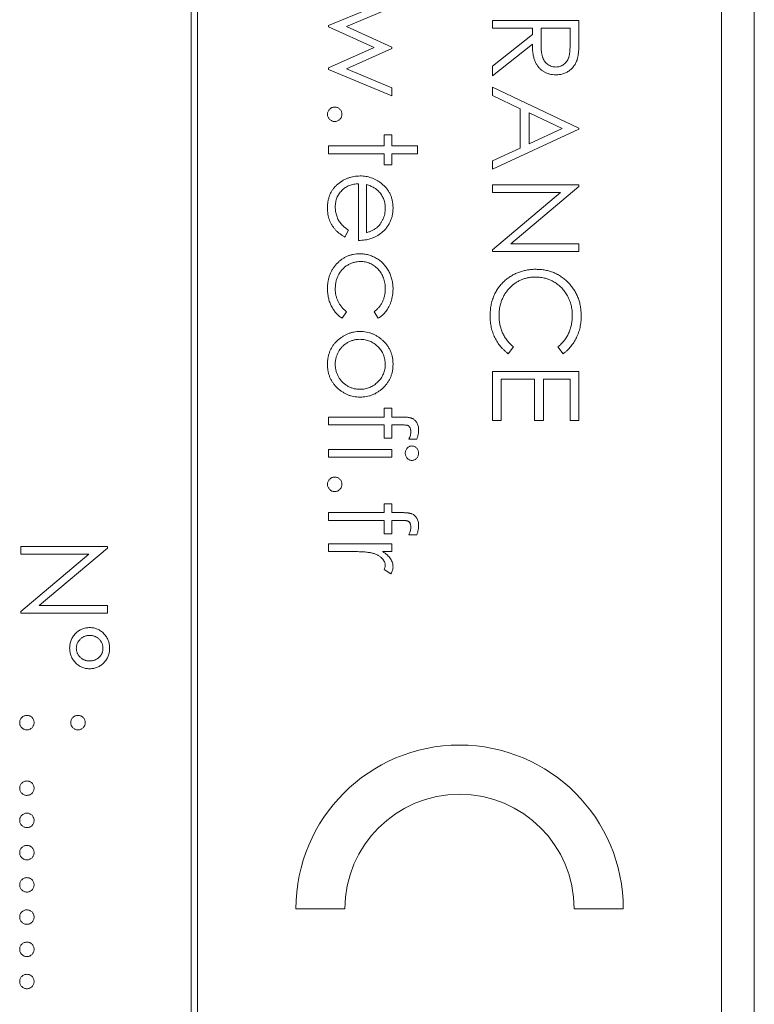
# Model space of a CAD drawing. Header units: millimetres. Extents: x -17 to 394, y -269 to 387.
# Tile 15 of 28: x 59 to 70, y 167 to 182. Entities that reach past the tile are written whole.
import ezdxf

# ---------------------------------------------------------------- set-up
doc = ezdxf.new("R2010")
doc.units = ezdxf.units.MM

msp = doc.modelspace()

# ---------------------------------------------------------------- linework, layer by layer
at = {"color": 7, "linetype": 'Continuous', "lineweight": 15}
for p, q in [((70.492, 221.999), (70.492, 155.999)), ((61.892, 216.979), (61.892, 156.979)), ((61.992, 156.979), (61.992, 216.979)), ((69.992, 158.979), (69.992, 214.979)), ((63.992, 181.462), (64.959, 181.862)), ((64.959, 181.735), (64.263, 181.447)), ((66.492, 181.54), (67.815, 181.54)), ((66.492, 181.421), (66.492, 181.54)), ((67.815, 181.54), (67.815, 181.275)), ((63.992, 181.44), (63.992, 181.462)), ((64.687, 181.125), (63.992, 181.44)), ((64.263, 181.447), (64.959, 181.131)), ((67.103, 181.421), (66.492, 181.421)), ((67.103, 181.325), (67.103, 181.421)), ((67.238, 181.421), (67.236, 181.179)), ((67.679, 181.421), (67.238, 181.421)), ((67.679, 181.173), (67.679, 181.421)), ((66.492, 180.839), (67.103, 181.325)), ((63.992, 180.816), (64.687, 181.125)), ((64.959, 181.111), (64.263, 180.802)), ((64.959, 181.131), (64.959, 181.111)), ((67.103, 181.178), (66.492, 180.692)), ((63.992, 180.791), (63.992, 180.816)), ((64.959, 180.387), (63.992, 180.791)), ((64.263, 180.802), (64.959, 180.512)), ((66.492, 180.692), (66.492, 180.839)), ((64.959, 180.512), (64.959, 180.387)), ((66.492, 180.393), (66.492, 180.523)), ((66.492, 180.523), (67.815, 179.895)), ((66.916, 180.192), (66.492, 180.393)), ((66.916, 179.592), (66.916, 180.192)), ((67.052, 180.127), (67.052, 179.655)), ((67.557, 179.888), (67.052, 180.127)), ((67.052, 179.655), (67.557, 179.888)), ((67.815, 179.895), (67.815, 179.878)), ((64.84, 179.793), (64.959, 179.793)), ((64.84, 179.624), (64.84, 179.793)), ((64.959, 179.793), (64.959, 179.624)), ((67.815, 179.878), (66.492, 179.267)), ((63.992, 179.624), (64.84, 179.624)), ((63.992, 179.505), (63.992, 179.624)), ((64.959, 179.624), (65.349, 179.624)), ((65.349, 179.624), (65.349, 179.505)), ((66.492, 179.397), (66.916, 179.592)), ((64.84, 179.505), (63.992, 179.505)), ((64.84, 179.335), (64.84, 179.505)), ((64.959, 179.505), (64.959, 179.335)), ((65.349, 179.505), (64.959, 179.505)), ((64.959, 179.335), (64.84, 179.335)), ((66.492, 179.267), (66.492, 179.397)), ((64.45, 178.182), (64.45, 179.047)), ((64.569, 179.035), (64.569, 178.301)), ((66.492, 179.03), (67.815, 179.03)), ((66.492, 178.911), (66.492, 179.03)), ((67.815, 179.005), (66.774, 178.131)), ((67.815, 179.03), (67.815, 179.005)), ((66.492, 178.039), (67.531, 178.911)), ((67.531, 178.911), (66.492, 178.911)), ((64.297, 178.338), (64.242, 178.233)), ((66.774, 178.131), (67.815, 178.131)), ((67.815, 178.131), (67.815, 178.012)), ((66.492, 178.012), (66.492, 178.039)), ((67.815, 178.012), (66.492, 178.012)), ((64.263, 177.094), (64.198, 176.995)), ((64.749, 176.995), (64.687, 177.094)), ((66.814, 176.556), (66.736, 176.452)), ((67.572, 176.452), (67.493, 176.556)), ((66.492, 176.181), (67.815, 176.181)), ((66.492, 175.434), (66.492, 176.181)), ((67.815, 176.181), (67.815, 175.434)), ((66.628, 176.062), (66.628, 175.434)), ((67.137, 176.062), (66.628, 176.062)), ((67.137, 175.434), (67.137, 176.062)), ((67.272, 176.062), (67.272, 175.434)), ((67.679, 176.062), (67.272, 176.062)), ((67.679, 175.434), (67.679, 176.062)), ((64.84, 175.621), (64.959, 175.621)), ((64.84, 175.485), (64.84, 175.621)), ((64.959, 175.621), (64.959, 175.485)), ((63.992, 175.485), (64.84, 175.485)), ((63.992, 175.367), (63.992, 175.485)), ((64.959, 175.485), (65.113, 175.485)), ((66.628, 175.434), (66.492, 175.434)), ((67.272, 175.434), (67.137, 175.434)), ((67.815, 175.434), (67.679, 175.434)), ((64.84, 175.366), (63.992, 175.367)), ((64.84, 175.163), (64.84, 175.366)), ((64.959, 175.366), (64.959, 175.163)), ((65.093, 175.366), (64.959, 175.366)), ((64.959, 175.163), (64.84, 175.163)), ((65.341, 175.146), (65.217, 175.146)), ((63.992, 174.993), (64.959, 174.993)), ((63.992, 174.875), (63.992, 174.993)), ((64.959, 174.993), (64.959, 174.875)), ((64.959, 174.875), (63.992, 174.875)), ((63.992, 174.027), (64.84, 174.027)), ((63.992, 173.908), (63.992, 174.027)), ((64.84, 174.162), (64.959, 174.162)), ((64.84, 174.027), (64.84, 174.162)), ((64.959, 174.162), (64.959, 174.027)), ((64.959, 174.027), (65.113, 174.027)), ((64.84, 173.907), (63.992, 173.908)), ((64.84, 173.704), (64.84, 173.907)), ((64.959, 173.907), (64.959, 173.704)), ((65.093, 173.907), (64.959, 173.907)), ((64.959, 173.704), (64.84, 173.704)), ((65.341, 173.687), (65.217, 173.687)), ((59.292, 173.511), (60.615, 173.511)), ((59.292, 173.392), (59.292, 173.511)), ((60.615, 173.486), (59.574, 172.612)), ((60.615, 173.511), (60.615, 173.486)), ((63.992, 173.552), (64.959, 173.552)), ((63.992, 173.433), (63.992, 173.552)), ((64.317, 173.433), (63.992, 173.433)), ((64.959, 173.433), (64.817, 173.433)), ((64.959, 173.552), (64.959, 173.433)), ((59.292, 172.52), (60.331, 173.392)), ((60.331, 173.392), (59.292, 173.392)), ((64.943, 173.094), (64.84, 173.159)), ((59.292, 172.493), (59.292, 172.52)), ((59.574, 172.612), (60.615, 172.612)), ((60.615, 172.612), (60.615, 172.493)), ((60.615, 172.493), (59.292, 172.493)), ((63.492, 167.979), (64.242, 167.979)), ((67.742, 167.979), (68.492, 167.979))]:
    msp.add_line(p, q, dxfattribs=at)
for radius in [2.5, 1.75]:
    msp.add_arc((65.992, 167.979), radius, 0, 180, dxfattribs=at)
for points, knots in [([(67.815, 181.275), (67.815, 181.258), (67.815, 181.224), (67.814, 181.175), (67.812, 181.131), (67.811, 181.091), (67.808, 181.056), (67.805, 181.025), (67.802, 180.999), (67.798, 180.983), (67.797, 180.976)], [0, 0, 0, 0, 0.176258, 0.338434, 0.484822, 0.617158, 0.734698, 0.837385, 0.926372, 1, 1, 1, 1]), ([(67.461, 180.709), (67.444, 180.71), (67.409, 180.711), (67.359, 180.721), (67.313, 180.737), (67.27, 180.76), (67.231, 180.789), (67.196, 180.824), (67.168, 180.865), (67.148, 180.903), (67.135, 180.936), (67.126, 180.964), (67.12, 180.994), (67.113, 181.026), (67.109, 181.061), (67.105, 181.098), (67.103, 181.137), (67.103, 181.164), (67.103, 181.178)], [0, 0, 0, 0, 0.0787802, 0.1537206, 0.2267135, 0.2991912, 0.37119, 0.4430064, 0.5166892, 0.5932172, 0.6338729, 0.6769891, 0.7228995, 0.7719586, 0.8242113, 0.8793787, 0.9379481, 1, 1, 1, 1]), ([(67.236, 181.179), (67.236, 181.168), (67.236, 181.146), (67.238, 181.114), (67.24, 181.085), (67.242, 181.058), (67.246, 181.033), (67.25, 181.01), (67.255, 180.99), (67.263, 180.966), (67.275, 180.939), (67.292, 180.91), (67.314, 180.886), (67.34, 180.865), (67.367, 180.848), (67.398, 180.837), (67.429, 180.829), (67.451, 180.828), (67.461, 180.828)], [0, 0, 0, 0, 0.071668, 0.138913, 0.201185, 0.259124, 0.312255, 0.360682, 0.405086, 0.445102, 0.518778, 0.589462, 0.658462, 0.727283, 0.796322, 0.863175, 0.930949, 1, 1, 1, 1]), ([(67.461, 180.828), (67.472, 180.828), (67.493, 180.829), (67.524, 180.837), (67.553, 180.849), (67.58, 180.866), (67.605, 180.886), (67.626, 180.91), (67.644, 180.937), (67.655, 180.962), (67.662, 180.984), (67.667, 181.004), (67.671, 181.026), (67.674, 181.05), (67.676, 181.077), (67.678, 181.107), (67.679, 181.139), (67.679, 181.162), (67.679, 181.173)], [0, 0, 0, 0, 0.0688143, 0.1363648, 0.2040194, 0.2730637, 0.3429133, 0.4109654, 0.4791688, 0.549308, 0.5876516, 0.6306467, 0.6788788, 0.7319343, 0.7911114, 0.8552832, 0.9250859, 1, 1, 1, 1]), ([(67.797, 180.976), (67.795, 180.966), (67.79, 180.947), (67.78, 180.919), (67.768, 180.893), (67.755, 180.868), (67.739, 180.845), (67.721, 180.823), (67.702, 180.802), (67.681, 180.783), (67.658, 180.765), (67.633, 180.75), (67.608, 180.738), (67.581, 180.727), (67.553, 180.719), (67.523, 180.713), (67.493, 180.71), (67.472, 180.709), (67.461, 180.709)], [0, 0, 0, 0, 0.064217, 0.127064, 0.188745, 0.249132, 0.309453, 0.369827, 0.43065, 0.492352, 0.554072, 0.61569, 0.676798, 0.738439, 0.801317, 0.865185, 0.931641, 1, 1, 1, 1]), ([(63.975, 180.107), (63.976, 180.114), (63.976, 180.129), (63.983, 180.15), (63.993, 180.169), (64.007, 180.185), (64.024, 180.199), (64.043, 180.21), (64.064, 180.216), (64.078, 180.217), (64.085, 180.217)], [0, 0, 0, 0, 0.1277566, 0.2494144, 0.3727965, 0.5001113, 0.6286099, 0.7506434, 0.8737684, 1, 1, 1, 1]), ([(64.085, 180.217), (64.093, 180.217), (64.107, 180.216), (64.128, 180.21), (64.147, 180.199), (64.164, 180.185), (64.178, 180.169), (64.188, 180.15), (64.194, 180.129), (64.195, 180.114), (64.196, 180.107)], [0, 0, 0, 0, 0.129097, 0.252046, 0.373905, 0.501038, 0.628171, 0.751376, 0.872426, 1, 1, 1, 1]), ([(64.085, 179.997), (64.078, 179.997), (64.064, 179.998), (64.043, 180.004), (64.024, 180.015), (64.007, 180.028), (63.993, 180.045), (63.983, 180.064), (63.976, 180.085), (63.976, 180.1), (63.975, 180.107)], [0, 0, 0, 0, 0.126178, 0.248821, 0.37154, 0.499984, 0.627244, 0.749226, 0.872298, 1, 1, 1, 1]), ([(64.196, 180.107), (64.195, 180.1), (64.194, 180.085), (64.188, 180.064), (64.178, 180.045), (64.164, 180.029), (64.147, 180.015), (64.128, 180.004), (64.107, 179.998), (64.093, 179.997), (64.085, 179.997)], [0, 0, 0, 0, 0.127519, 0.249986, 0.371792, 0.49887, 0.625948, 0.748492, 0.870959, 1, 1, 1, 1]), ([(63.975, 178.679), (63.976, 178.698), (63.976, 178.734), (63.984, 178.787), (63.996, 178.837), (64.012, 178.883), (64.034, 178.927), (64.06, 178.967), (64.091, 179.004), (64.127, 179.037), (64.166, 179.067), (64.206, 179.094), (64.247, 179.116), (64.29, 179.134), (64.334, 179.148), (64.379, 179.159), (64.426, 179.164), (64.457, 179.165), (64.473, 179.166)], [0, 0, 0, 0, 0.071579, 0.139629, 0.204797, 0.268135, 0.329814, 0.391301, 0.453434, 0.516552, 0.579631, 0.641119, 0.701294, 0.76081, 0.819932, 0.87892, 0.938983, 1, 1, 1, 1]), ([(64.473, 179.166), (64.488, 179.165), (64.517, 179.165), (64.561, 179.16), (64.603, 179.151), (64.644, 179.138), (64.684, 179.123), (64.723, 179.104), (64.76, 179.081), (64.784, 179.063), (64.796, 179.054)], [0, 0, 0, 0, 0.128045, 0.253768, 0.377428, 0.500551, 0.623296, 0.746578, 0.872348, 1, 1, 1, 1]), ([(64.45, 179.047), (64.437, 179.046), (64.412, 179.045), (64.376, 179.04), (64.341, 179.032), (64.308, 179.02), (64.276, 179.005), (64.247, 178.988), (64.219, 178.967), (64.193, 178.944), (64.17, 178.918), (64.15, 178.89), (64.132, 178.861), (64.118, 178.831), (64.107, 178.799), (64.1, 178.765), (64.095, 178.73), (64.094, 178.706), (64.094, 178.694)], [0, 0, 0, 0, 0.068385, 0.134476, 0.198391, 0.260753, 0.321829, 0.383037, 0.444653, 0.507398, 0.569825, 0.630778, 0.690929, 0.750945, 0.811049, 0.872331, 0.935004, 1, 1, 1, 1]), ([(64.766, 178.92), (64.761, 178.926), (64.749, 178.939), (64.729, 178.956), (64.708, 178.972), (64.684, 178.987), (64.658, 179), (64.63, 179.013), (64.6, 179.025), (64.579, 179.031), (64.569, 179.035)], [0, 0, 0, 0, 0.109984, 0.22258, 0.3385, 0.458709, 0.585535, 0.717518, 0.854667, 1, 1, 1, 1]), ([(64.796, 179.054), (64.81, 179.042), (64.838, 179.019), (64.875, 178.979), (64.906, 178.936), (64.932, 178.89), (64.951, 178.84), (64.966, 178.789), (64.974, 178.733), (64.975, 178.696), (64.976, 178.677)], [0, 0, 0, 0, 0.128835, 0.253589, 0.374643, 0.49534, 0.616325, 0.739759, 0.866842, 1, 1, 1, 1]), ([(64.857, 178.67), (64.857, 178.682), (64.856, 178.706), (64.852, 178.74), (64.845, 178.773), (64.835, 178.805), (64.822, 178.836), (64.807, 178.865), (64.788, 178.893), (64.774, 178.911), (64.766, 178.92)], [0, 0, 0, 0, 0.131092, 0.259141, 0.384162, 0.505992, 0.629098, 0.750669, 0.874039, 1, 1, 1, 1]), ([(64.242, 178.233), (64.227, 178.241), (64.198, 178.258), (64.158, 178.286), (64.122, 178.315), (64.091, 178.347), (64.065, 178.381), (64.041, 178.417), (64.021, 178.455), (64.004, 178.495), (63.991, 178.537), (63.982, 178.582), (63.976, 178.63), (63.975, 178.663), (63.975, 178.679)], [0, 0, 0, 0, 0.09337, 0.181661, 0.265874, 0.346355, 0.4246, 0.501903, 0.579992, 0.658443, 0.738672, 0.821894, 0.908801, 1, 1, 1, 1]), ([(64.094, 178.694), (64.094, 178.682), (64.095, 178.659), (64.099, 178.624), (64.106, 178.589), (64.116, 178.556), (64.128, 178.523), (64.142, 178.493), (64.158, 178.466), (64.176, 178.44), (64.199, 178.415), (64.227, 178.39), (64.259, 178.364), (64.284, 178.347), (64.297, 178.338)], [0, 0, 0, 0, 0.082592, 0.163879, 0.245659, 0.327726, 0.40861, 0.485749, 0.559169, 0.630268, 0.705306, 0.792065, 0.889796, 1, 1, 1, 1]), ([(64.569, 178.301), (64.584, 178.305), (64.615, 178.313), (64.657, 178.331), (64.694, 178.351), (64.726, 178.374), (64.755, 178.4), (64.78, 178.431), (64.803, 178.465), (64.822, 178.503), (64.838, 178.543), (64.849, 178.584), (64.856, 178.627), (64.857, 178.656), (64.857, 178.67)], [0, 0, 0, 0, 0.09624, 0.185231, 0.267501, 0.3444, 0.419595, 0.496891, 0.576638, 0.660268, 0.745387, 0.83004, 0.914474, 1, 1, 1, 1]), ([(64.976, 178.677), (64.975, 178.657), (64.974, 178.618), (64.965, 178.561), (64.95, 178.507), (64.929, 178.457), (64.902, 178.409), (64.869, 178.365), (64.83, 178.324), (64.801, 178.299), (64.786, 178.287)], [0, 0, 0, 0, 0.1320402, 0.2590328, 0.3818798, 0.5022584, 0.6227522, 0.7447426, 0.8701089, 1, 1, 1, 1]), ([(64.786, 178.287), (64.774, 178.279), (64.751, 178.262), (64.714, 178.241), (64.675, 178.223), (64.634, 178.209), (64.591, 178.197), (64.546, 178.188), (64.499, 178.183), (64.466, 178.182), (64.45, 178.182)], [0, 0, 0, 0, 0.1185218, 0.2362548, 0.3561744, 0.4772497, 0.6015399, 0.7296184, 0.8621583, 1, 1, 1, 1]), ([(63.975, 177.447), (63.975, 177.466), (63.976, 177.503), (63.983, 177.556), (63.994, 177.608), (64.01, 177.657), (64.03, 177.703), (64.055, 177.748), (64.084, 177.789), (64.118, 177.828), (64.154, 177.863), (64.194, 177.894), (64.234, 177.92), (64.277, 177.941), (64.322, 177.958), (64.369, 177.97), (64.418, 177.977), (64.451, 177.978), (64.467, 177.978)], [0, 0, 0, 0, 0.069559, 0.136335, 0.201096, 0.26445, 0.327005, 0.389391, 0.451976, 0.51567, 0.578973, 0.640167, 0.69974, 0.758685, 0.81782, 0.876984, 0.937634, 1, 1, 1, 1]), ([(64.467, 177.978), (64.479, 177.978), (64.502, 177.978), (64.535, 177.974), (64.568, 177.969), (64.601, 177.961), (64.633, 177.951), (64.664, 177.939), (64.695, 177.925), (64.725, 177.908), (64.753, 177.89), (64.78, 177.87), (64.806, 177.848), (64.83, 177.824), (64.852, 177.799), (64.873, 177.772), (64.892, 177.744), (64.91, 177.714), (64.925, 177.683), (64.939, 177.65), (64.95, 177.617), (64.959, 177.583), (64.967, 177.548), (64.972, 177.512), (64.975, 177.475), (64.976, 177.45), (64.976, 177.437)], [0, 0, 0, 0, 0.041291, 0.082136, 0.122636, 0.162831, 0.203007, 0.243526, 0.284173, 0.32541, 0.366855, 0.407551, 0.448187, 0.488683, 0.529015, 0.569843, 0.61137, 0.653238, 0.695446, 0.737751, 0.780043, 0.822807, 0.865978, 0.909595, 0.954231, 1, 1, 1, 1]), ([(64.478, 177.86), (64.461, 177.859), (64.428, 177.858), (64.378, 177.847), (64.33, 177.83), (64.284, 177.807), (64.241, 177.777), (64.203, 177.742), (64.17, 177.702), (64.143, 177.657), (64.121, 177.609), (64.105, 177.557), (64.096, 177.502), (64.094, 177.464), (64.094, 177.445)], [0, 0, 0, 0, 0.080525, 0.159965, 0.240321, 0.322529, 0.405024, 0.486597, 0.567865, 0.651333, 0.736238, 0.821529, 0.909005, 1, 1, 1, 1]), ([(64.857, 177.446), (64.857, 177.461), (64.856, 177.489), (64.851, 177.531), (64.842, 177.571), (64.83, 177.609), (64.814, 177.645), (64.795, 177.68), (64.773, 177.712), (64.747, 177.742), (64.719, 177.77), (64.689, 177.794), (64.658, 177.814), (64.624, 177.831), (64.59, 177.844), (64.554, 177.853), (64.517, 177.859), (64.491, 177.859), (64.478, 177.86)], [0, 0, 0, 0, 0.069522, 0.136921, 0.201969, 0.265462, 0.328248, 0.390817, 0.45355, 0.517542, 0.580738, 0.641922, 0.701597, 0.760313, 0.818757, 0.877718, 0.938094, 1, 1, 1, 1]), ([(66.689, 177.573), (66.706, 177.587), (66.739, 177.613), (66.792, 177.647), (66.847, 177.677), (66.905, 177.7), (66.966, 177.719), (67.029, 177.731), (67.094, 177.74), (67.139, 177.741), (67.161, 177.741)], [0, 0, 0, 0, 0.124329, 0.247156, 0.36878, 0.490734, 0.613614, 0.738958, 0.867311, 1, 1, 1, 1]), ([(67.161, 177.741), (67.185, 177.74), (67.232, 177.739), (67.301, 177.729), (67.366, 177.714), (67.429, 177.691), (67.489, 177.663), (67.546, 177.628), (67.601, 177.586), (67.651, 177.539), (67.698, 177.487), (67.738, 177.431), (67.772, 177.372), (67.801, 177.31), (67.822, 177.244), (67.838, 177.175), (67.847, 177.103), (67.848, 177.054), (67.849, 177.029)], [0, 0, 0, 0, 0.064558, 0.127014, 0.187955, 0.248014, 0.307748, 0.368235, 0.42947, 0.492743, 0.556258, 0.618217, 0.679655, 0.741246, 0.803415, 0.866815, 0.932328, 1, 1, 1, 1]), ([(66.458, 177.028), (66.458, 177.042), (66.458, 177.07), (66.462, 177.112), (66.466, 177.152), (66.472, 177.191), (66.48, 177.229), (66.49, 177.266), (66.502, 177.302), (66.516, 177.337), (66.531, 177.371), (66.548, 177.403), (66.567, 177.434), (66.588, 177.465), (66.611, 177.494), (66.635, 177.521), (66.661, 177.548), (66.68, 177.565), (66.689, 177.573)], [0, 0, 0, 0, 0.069663, 0.13775, 0.203917, 0.26878, 0.332414, 0.394754, 0.45618, 0.516996, 0.577396, 0.637198, 0.696999, 0.756756, 0.816554, 0.876948, 0.938132, 1, 1, 1, 1]), ([(67.152, 177.622), (67.133, 177.622), (67.094, 177.621), (67.038, 177.613), (66.984, 177.6), (66.933, 177.581), (66.884, 177.558), (66.838, 177.528), (66.794, 177.494), (66.753, 177.454), (66.716, 177.411), (66.683, 177.365), (66.656, 177.315), (66.633, 177.263), (66.615, 177.208), (66.603, 177.151), (66.595, 177.091), (66.594, 177.049), (66.594, 177.028)], [0, 0, 0, 0, 0.064323, 0.12629, 0.186726, 0.246146, 0.305576, 0.365429, 0.426326, 0.48884, 0.551725, 0.613919, 0.675484, 0.737334, 0.800229, 0.864502, 0.931041, 1, 1, 1, 1]), ([(67.713, 177.037), (67.713, 177.05), (67.713, 177.076), (67.709, 177.115), (67.703, 177.154), (67.695, 177.192), (67.684, 177.228), (67.672, 177.265), (67.656, 177.3), (67.639, 177.335), (67.619, 177.368), (67.598, 177.399), (67.575, 177.429), (67.551, 177.456), (67.525, 177.482), (67.497, 177.506), (67.467, 177.527), (67.437, 177.547), (67.405, 177.565), (67.372, 177.58), (67.337, 177.593), (67.302, 177.604), (67.266, 177.612), (67.229, 177.618), (67.191, 177.622), (67.165, 177.622), (67.152, 177.622)], [0, 0, 0, 0, 0.043955, 0.087502, 0.130463, 0.172752, 0.215403, 0.25765, 0.300153, 0.343121, 0.385925, 0.427686, 0.468818, 0.509492, 0.549883, 0.58998, 0.630405, 0.670869, 0.711384, 0.751627, 0.791776, 0.832459, 0.873319, 0.914543, 0.956924, 1, 1, 1, 1]), ([(64.198, 176.995), (64.19, 177.001), (64.172, 177.012), (64.148, 177.032), (64.125, 177.053), (64.104, 177.076), (64.084, 177.1), (64.066, 177.126), (64.049, 177.153), (64.033, 177.181), (64.02, 177.211), (64.008, 177.241), (63.997, 177.273), (63.989, 177.306), (63.983, 177.34), (63.979, 177.375), (63.975, 177.411), (63.975, 177.435), (63.975, 177.447)], [0, 0, 0, 0, 0.059633, 0.119069, 0.178197, 0.236957, 0.295932, 0.355856, 0.416473, 0.477742, 0.539903, 0.602538, 0.665422, 0.729765, 0.794829, 0.861827, 0.930011, 1, 1, 1, 1]), ([(64.094, 177.445), (64.094, 177.428), (64.095, 177.393), (64.103, 177.343), (64.117, 177.295), (64.135, 177.25), (64.159, 177.207), (64.189, 177.166), (64.223, 177.128), (64.25, 177.106), (64.263, 177.094)], [0, 0, 0, 0, 0.129981, 0.255447, 0.377298, 0.498442, 0.619372, 0.741857, 0.868564, 1, 1, 1, 1]), ([(64.687, 177.094), (64.701, 177.105), (64.728, 177.126), (64.762, 177.164), (64.792, 177.203), (64.816, 177.246), (64.834, 177.292), (64.847, 177.341), (64.856, 177.393), (64.857, 177.428), (64.857, 177.446)], [0, 0, 0, 0, 0.128324, 0.252584, 0.373506, 0.493364, 0.614609, 0.73847, 0.865995, 1, 1, 1, 1]), ([(64.976, 177.437), (64.975, 177.421), (64.975, 177.39), (64.969, 177.343), (64.96, 177.297), (64.947, 177.252), (64.931, 177.21), (64.913, 177.17), (64.893, 177.134), (64.87, 177.1), (64.845, 177.07), (64.816, 177.042), (64.784, 177.017), (64.761, 177.002), (64.749, 176.995)], [0, 0, 0, 0, 0.091269, 0.182081, 0.27191, 0.362049, 0.450066, 0.533976, 0.613602, 0.690198, 0.765413, 0.841437, 0.919733, 1, 1, 1, 1]), ([(66.736, 176.452), (66.725, 176.46), (66.703, 176.477), (66.673, 176.504), (66.644, 176.533), (66.618, 176.563), (66.593, 176.594), (66.57, 176.627), (66.549, 176.662), (66.53, 176.698), (66.513, 176.735), (66.499, 176.774), (66.486, 176.814), (66.476, 176.854), (66.468, 176.896), (66.462, 176.939), (66.459, 176.983), (66.458, 177.013), (66.458, 177.028)], [0, 0, 0, 0, 0.061674, 0.123053, 0.183475, 0.243727, 0.304279, 0.364863, 0.425946, 0.487391, 0.54922, 0.611144, 0.673529, 0.736961, 0.800785, 0.866013, 0.932101, 1, 1, 1, 1]), ([(66.594, 177.028), (66.594, 177.005), (66.596, 176.96), (66.606, 176.893), (66.624, 176.829), (66.648, 176.768), (66.679, 176.71), (66.717, 176.655), (66.762, 176.603), (66.797, 176.572), (66.814, 176.556)], [0, 0, 0, 0, 0.128515, 0.252949, 0.374755, 0.49594, 0.617181, 0.740909, 0.867811, 1, 1, 1, 1]), ([(67.493, 176.556), (67.502, 176.563), (67.519, 176.578), (67.544, 176.602), (67.567, 176.626), (67.588, 176.652), (67.608, 176.679), (67.626, 176.707), (67.643, 176.736), (67.662, 176.777), (67.683, 176.829), (67.7, 176.896), (67.711, 176.965), (67.713, 177.013), (67.713, 177.037)], [0, 0, 0, 0, 0.063163, 0.125475, 0.187121, 0.248294, 0.309295, 0.36985, 0.430973, 0.492456, 0.616148, 0.740844, 0.868183, 1, 1, 1, 1]), ([(67.849, 177.029), (67.849, 177.014), (67.848, 176.984), (67.845, 176.939), (67.839, 176.896), (67.831, 176.854), (67.821, 176.813), (67.808, 176.773), (67.793, 176.734), (67.776, 176.696), (67.757, 176.66), (67.736, 176.625), (67.714, 176.592), (67.689, 176.56), (67.663, 176.531), (67.635, 176.502), (67.604, 176.476), (67.583, 176.46), (67.572, 176.452)], [0, 0, 0, 0, 0.068548, 0.135683, 0.201215, 0.265682, 0.329267, 0.392395, 0.45507, 0.517127, 0.57879, 0.63974, 0.700192, 0.759806, 0.819628, 0.879355, 0.939512, 1, 1, 1, 1]), ([(63.975, 176.29), (63.976, 176.308), (63.976, 176.344), (63.983, 176.395), (63.995, 176.445), (64.012, 176.491), (64.033, 176.535), (64.058, 176.577), (64.089, 176.616), (64.124, 176.652), (64.162, 176.684), (64.201, 176.713), (64.243, 176.737), (64.286, 176.757), (64.33, 176.772), (64.376, 176.783), (64.424, 176.79), (64.456, 176.791), (64.473, 176.791)], [0, 0, 0, 0, 0.068742, 0.134635, 0.198324, 0.260825, 0.322714, 0.384555, 0.446913, 0.510958, 0.574931, 0.636685, 0.697483, 0.757134, 0.816966, 0.876818, 0.937663, 1, 1, 1, 1]), ([(64.473, 176.791), (64.489, 176.791), (64.521, 176.79), (64.568, 176.784), (64.614, 176.773), (64.658, 176.759), (64.7, 176.74), (64.741, 176.717), (64.779, 176.69), (64.804, 176.669), (64.816, 176.659)], [0, 0, 0, 0, 0.128919, 0.255238, 0.378679, 0.501088, 0.622714, 0.746241, 0.871589, 1, 1, 1, 1]), ([(64.472, 176.673), (64.455, 176.672), (64.422, 176.671), (64.372, 176.661), (64.325, 176.645), (64.279, 176.622), (64.238, 176.595), (64.2, 176.562), (64.168, 176.525), (64.141, 176.483), (64.12, 176.438), (64.105, 176.391), (64.095, 176.342), (64.094, 176.308), (64.094, 176.291)], [0, 0, 0, 0, 0.084733, 0.168179, 0.251488, 0.335841, 0.419834, 0.502345, 0.583649, 0.665931, 0.748717, 0.831047, 0.91441, 1, 1, 1, 1]), ([(64.857, 176.291), (64.857, 176.304), (64.856, 176.329), (64.85, 176.366), (64.842, 176.402), (64.829, 176.437), (64.814, 176.47), (64.794, 176.502), (64.771, 176.532), (64.745, 176.561), (64.716, 176.587), (64.686, 176.61), (64.654, 176.629), (64.62, 176.645), (64.585, 176.657), (64.549, 176.666), (64.511, 176.671), (64.485, 176.672), (64.472, 176.673)], [0, 0, 0, 0, 0.063846, 0.126044, 0.187165, 0.247399, 0.30838, 0.36978, 0.432584, 0.497641, 0.562401, 0.625557, 0.687332, 0.748313, 0.809791, 0.871768, 0.934836, 1, 1, 1, 1]), ([(64.816, 176.659), (64.829, 176.646), (64.854, 176.622), (64.886, 176.582), (64.914, 176.539), (64.937, 176.494), (64.954, 176.446), (64.967, 176.397), (64.975, 176.344), (64.975, 176.309), (64.976, 176.29)], [0, 0, 0, 0, 0.128498, 0.252713, 0.374819, 0.496436, 0.617911, 0.741288, 0.8687, 1, 1, 1, 1]), ([(64.473, 175.791), (64.456, 175.791), (64.424, 175.792), (64.376, 175.799), (64.33, 175.809), (64.286, 175.825), (64.243, 175.845), (64.201, 175.869), (64.162, 175.897), (64.124, 175.93), (64.089, 175.966), (64.059, 176.005), (64.033, 176.046), (64.012, 176.09), (63.995, 176.137), (63.983, 176.186), (63.976, 176.237), (63.976, 176.272), (63.975, 176.29)], [0, 0, 0, 0, 0.062416, 0.123337, 0.183265, 0.243172, 0.302898, 0.363774, 0.425605, 0.489659, 0.553785, 0.616222, 0.677854, 0.739517, 0.802097, 0.865866, 0.931508, 1, 1, 1, 1]), ([(64.094, 176.291), (64.094, 176.274), (64.095, 176.24), (64.105, 176.191), (64.12, 176.144), (64.141, 176.099), (64.168, 176.057), (64.2, 176.02), (64.238, 175.987), (64.279, 175.96), (64.325, 175.937), (64.372, 175.921), (64.422, 175.911), (64.455, 175.91), (64.472, 175.909)], [0, 0, 0, 0, 0.085606, 0.168983, 0.250908, 0.333708, 0.416005, 0.49766, 0.579893, 0.663902, 0.748466, 0.831791, 0.915252, 1, 1, 1, 1]), ([(64.472, 175.909), (64.485, 175.91), (64.511, 175.91), (64.549, 175.916), (64.585, 175.925), (64.62, 175.937), (64.654, 175.953), (64.686, 175.973), (64.716, 175.995), (64.745, 176.022), (64.771, 176.05), (64.794, 176.081), (64.813, 176.112), (64.83, 176.145), (64.842, 176.18), (64.851, 176.216), (64.856, 176.253), (64.857, 176.278), (64.857, 176.291)], [0, 0, 0, 0, 0.065185, 0.128274, 0.19027, 0.251768, 0.312769, 0.374793, 0.43797, 0.503047, 0.568125, 0.63095, 0.692369, 0.752973, 0.813641, 0.874355, 0.936573, 1, 1, 1, 1]), ([(64.976, 176.29), (64.975, 176.272), (64.975, 176.237), (64.967, 176.185), (64.954, 176.135), (64.937, 176.087), (64.914, 176.043), (64.887, 176), (64.854, 175.96), (64.829, 175.935), (64.817, 175.923)], [0, 0, 0, 0, 0.131751, 0.258332, 0.382134, 0.503804, 0.624693, 0.746871, 0.871514, 1, 1, 1, 1]), ([(64.817, 175.923), (64.804, 175.912), (64.78, 175.892), (64.741, 175.865), (64.701, 175.842), (64.658, 175.823), (64.614, 175.808), (64.569, 175.798), (64.521, 175.792), (64.489, 175.791), (64.473, 175.791)], [0, 0, 0, 0, 0.1281573, 0.2538344, 0.3765056, 0.4985337, 0.6213677, 0.7445647, 0.8706338, 1, 1, 1, 1]), ([(65.113, 175.485), (65.122, 175.485), (65.138, 175.485), (65.162, 175.484), (65.184, 175.483), (65.204, 175.481), (65.222, 175.478), (65.238, 175.475), (65.252, 175.471), (65.269, 175.465), (65.287, 175.456), (65.306, 175.441), (65.324, 175.423), (65.339, 175.402), (65.351, 175.377), (65.36, 175.351), (65.365, 175.321), (65.365, 175.301), (65.366, 175.291)], [0, 0, 0, 0, 0.0697749, 0.1338564, 0.1929478, 0.247916, 0.2966423, 0.3415044, 0.3816302, 0.4169048, 0.4831733, 0.5489167, 0.6160616, 0.6863021, 0.7596451, 0.8353896, 0.9149745, 1, 1, 1, 1]), ([(65.247, 175.266), (65.247, 175.272), (65.246, 175.284), (65.244, 175.3), (65.239, 175.315), (65.233, 175.328), (65.225, 175.339), (65.216, 175.349), (65.207, 175.355), (65.199, 175.359), (65.191, 175.361), (65.183, 175.362), (65.173, 175.364), (65.161, 175.364), (65.147, 175.365), (65.131, 175.365), (65.112, 175.366), (65.1, 175.366), (65.093, 175.366)], [0, 0, 0, 0, 0.082, 0.158724, 0.229424, 0.297719, 0.360776, 0.416988, 0.468546, 0.516675, 0.544534, 0.581509, 0.628334, 0.683433, 0.749506, 0.822818, 0.907151, 1, 1, 1, 1]), ([(65.217, 175.146), (65.222, 175.157), (65.231, 175.179), (65.24, 175.21), (65.246, 175.239), (65.247, 175.258), (65.247, 175.266)], [0, 0, 0, 0, 0.291371, 0.553028, 0.789011, 1, 1, 1, 1]), ([(65.366, 175.291), (65.366, 175.28), (65.365, 175.258), (65.36, 175.223), (65.352, 175.185), (65.345, 175.16), (65.341, 175.146)], [0, 0, 0, 0, 0.216182, 0.453863, 0.714999, 1, 1, 1, 1]), ([(65.162, 174.935), (65.163, 174.942), (65.163, 174.956), (65.169, 174.977), (65.179, 174.995), (65.192, 175.012), (65.207, 175.026), (65.225, 175.037), (65.244, 175.043), (65.257, 175.044), (65.264, 175.044)], [0, 0, 0, 0, 0.131867, 0.256661, 0.384213, 0.513365, 0.640443, 0.761085, 0.879146, 1, 1, 1, 1]), ([(65.264, 174.824), (65.257, 174.824), (65.244, 174.825), (65.225, 174.832), (65.207, 174.842), (65.192, 174.856), (65.179, 174.873), (65.169, 174.892), (65.163, 174.913), (65.163, 174.927), (65.162, 174.935)], [0, 0, 0, 0, 0.120162, 0.237546, 0.357497, 0.484917, 0.613329, 0.74015, 0.867301, 1, 1, 1, 1]), ([(65.264, 175.044), (65.27, 175.044), (65.284, 175.043), (65.303, 175.037), (65.321, 175.026), (65.336, 175.012), (65.349, 174.995), (65.359, 174.977), (65.365, 174.956), (65.366, 174.942), (65.366, 174.935)], [0, 0, 0, 0, 0.12329, 0.242149, 0.363437, 0.489745, 0.618115, 0.744894, 0.868932, 1, 1, 1, 1]), ([(65.366, 174.935), (65.366, 174.927), (65.365, 174.913), (65.359, 174.892), (65.349, 174.873), (65.336, 174.856), (65.321, 174.842), (65.303, 174.832), (65.284, 174.825), (65.27, 174.824), (65.264, 174.824)], [0, 0, 0, 0, 0.131899, 0.258284, 0.384341, 0.51198, 0.638632, 0.75923, 0.877412, 1, 1, 1, 1]), ([(63.975, 174.459), (63.976, 174.467), (63.976, 174.481), (63.983, 174.502), (63.993, 174.521), (64.007, 174.538), (64.024, 174.551), (64.043, 174.562), (64.064, 174.568), (64.078, 174.569), (64.085, 174.569)], [0, 0, 0, 0, 0.1277566, 0.2494144, 0.3727965, 0.5001113, 0.6286099, 0.7506434, 0.8737684, 1, 1, 1, 1]), ([(64.085, 174.569), (64.093, 174.569), (64.107, 174.568), (64.128, 174.562), (64.147, 174.552), (64.164, 174.538), (64.178, 174.521), (64.188, 174.502), (64.194, 174.481), (64.195, 174.467), (64.196, 174.459)], [0, 0, 0, 0, 0.129097, 0.252046, 0.373905, 0.501038, 0.628171, 0.751376, 0.872426, 1, 1, 1, 1]), ([(64.085, 174.349), (64.078, 174.349), (64.064, 174.35), (64.043, 174.356), (64.024, 174.367), (64.007, 174.381), (63.993, 174.398), (63.983, 174.417), (63.976, 174.437), (63.976, 174.452), (63.975, 174.459)], [0, 0, 0, 0, 0.126178, 0.248821, 0.37154, 0.499984, 0.627244, 0.749226, 0.872298, 1, 1, 1, 1]), ([(64.196, 174.459), (64.195, 174.452), (64.194, 174.437), (64.188, 174.416), (64.178, 174.398), (64.164, 174.381), (64.147, 174.367), (64.128, 174.356), (64.107, 174.35), (64.093, 174.349), (64.085, 174.349)], [0, 0, 0, 0, 0.127519, 0.249986, 0.371792, 0.49887, 0.625948, 0.748492, 0.870959, 1, 1, 1, 1]), ([(65.113, 174.027), (65.122, 174.027), (65.138, 174.027), (65.162, 174.025), (65.184, 174.024), (65.204, 174.022), (65.222, 174.02), (65.238, 174.016), (65.252, 174.013), (65.269, 174.006), (65.287, 173.997), (65.306, 173.982), (65.324, 173.964), (65.339, 173.943), (65.351, 173.919), (65.36, 173.892), (65.365, 173.863), (65.365, 173.843), (65.366, 173.832)], [0, 0, 0, 0, 0.0697749, 0.1338564, 0.1929478, 0.247916, 0.2966423, 0.3415044, 0.3816302, 0.4169048, 0.4831733, 0.5489167, 0.6160616, 0.6863021, 0.7596451, 0.8353896, 0.9149745, 1, 1, 1, 1]), ([(65.247, 173.808), (65.247, 173.814), (65.246, 173.825), (65.244, 173.842), (65.239, 173.857), (65.233, 173.87), (65.225, 173.881), (65.216, 173.89), (65.207, 173.897), (65.199, 173.9), (65.191, 173.903), (65.183, 173.903), (65.173, 173.905), (65.161, 173.906), (65.147, 173.907), (65.131, 173.906), (65.112, 173.907), (65.1, 173.907), (65.093, 173.907)], [0, 0, 0, 0, 0.082, 0.158724, 0.229424, 0.297719, 0.360776, 0.416988, 0.468546, 0.516675, 0.544534, 0.581509, 0.628334, 0.683433, 0.749506, 0.822818, 0.907151, 1, 1, 1, 1]), ([(65.217, 173.687), (65.222, 173.699), (65.231, 173.72), (65.24, 173.752), (65.246, 173.78), (65.247, 173.799), (65.247, 173.808)], [0, 0, 0, 0, 0.291371, 0.553028, 0.789011, 1, 1, 1, 1]), ([(65.366, 173.832), (65.366, 173.822), (65.365, 173.799), (65.36, 173.764), (65.352, 173.727), (65.345, 173.701), (65.341, 173.687)], [0, 0, 0, 0, 0.216182, 0.453863, 0.714999, 1, 1, 1, 1]), ([(64.649, 173.412), (64.641, 173.414), (64.624, 173.418), (64.596, 173.421), (64.562, 173.425), (64.523, 173.428), (64.479, 173.43), (64.43, 173.432), (64.375, 173.433), (64.337, 173.433), (64.317, 173.433)], [0, 0, 0, 0, 0.070855, 0.156938, 0.2586, 0.375891, 0.508166, 0.656238, 0.820177, 1, 1, 1, 1]), ([(64.817, 173.433), (64.83, 173.424), (64.855, 173.408), (64.889, 173.38), (64.916, 173.351), (64.938, 173.322), (64.955, 173.291), (64.967, 173.261), (64.974, 173.229), (64.975, 173.208), (64.976, 173.197)], [0, 0, 0, 0, 0.160059, 0.306112, 0.438367, 0.560541, 0.675317, 0.786114, 0.892842, 1, 1, 1, 1]), ([(64.857, 173.22), (64.856, 173.229), (64.855, 173.249), (64.845, 173.277), (64.828, 173.305), (64.81, 173.327), (64.793, 173.344), (64.777, 173.356), (64.76, 173.367), (64.741, 173.378), (64.721, 173.388), (64.698, 173.397), (64.674, 173.405), (64.657, 173.409), (64.649, 173.412)], [0, 0, 0, 0, 0.093807, 0.191338, 0.295191, 0.410312, 0.47193, 0.536425, 0.603119, 0.674118, 0.749332, 0.828283, 0.91204, 1, 1, 1, 1]), ([(64.84, 173.159), (64.842, 173.165), (64.847, 173.176), (64.853, 173.191), (64.856, 173.206), (64.857, 173.215), (64.857, 173.22)], [0, 0, 0, 0, 0.295139, 0.56023, 0.794983, 1, 1, 1, 1]), ([(64.976, 173.197), (64.975, 173.189), (64.974, 173.172), (64.968, 173.146), (64.958, 173.12), (64.948, 173.103), (64.943, 173.094)], [0, 0, 0, 0, 0.225278, 0.463523, 0.720324, 1, 1, 1, 1]), ([(60.038, 171.959), (60.039, 171.97), (60.039, 171.991), (60.043, 172.022), (60.05, 172.052), (60.06, 172.081), (60.073, 172.108), (60.088, 172.134), (60.106, 172.159), (60.127, 172.182), (60.149, 172.203), (60.174, 172.222), (60.199, 172.237), (60.226, 172.25), (60.254, 172.26), (60.284, 172.267), (60.315, 172.272), (60.336, 172.272), (60.346, 172.272)], [0, 0, 0, 0, 0.065555, 0.129478, 0.191717, 0.253003, 0.313797, 0.375166, 0.43753, 0.501545, 0.565126, 0.627273, 0.688269, 0.748802, 0.809757, 0.871594, 0.934445, 1, 1, 1, 1]), ([(60.346, 172.272), (60.357, 172.272), (60.377, 172.271), (60.406, 172.267), (60.435, 172.26), (60.463, 172.25), (60.489, 172.236), (60.514, 172.22), (60.538, 172.201), (60.561, 172.179), (60.581, 172.156), (60.599, 172.131), (60.615, 172.104), (60.627, 172.077), (60.637, 172.049), (60.644, 172.019), (60.648, 171.988), (60.649, 171.967), (60.649, 171.957)], [0, 0, 0, 0, 0.063376, 0.124566, 0.185441, 0.245343, 0.305371, 0.366677, 0.429563, 0.494398, 0.559738, 0.623039, 0.685369, 0.747142, 0.808915, 0.871118, 0.934469, 1, 1, 1, 1]), ([(60.344, 172.154), (60.337, 172.154), (60.323, 172.153), (60.304, 172.15), (60.285, 172.146), (60.266, 172.139), (60.248, 172.131), (60.231, 172.121), (60.215, 172.109), (60.2, 172.095), (60.186, 172.08), (60.174, 172.065), (60.163, 172.048), (60.155, 172.031), (60.148, 172.014), (60.143, 171.995), (60.141, 171.976), (60.14, 171.963), (60.14, 171.957)], [0, 0, 0, 0, 0.06502, 0.128146, 0.190568, 0.25221, 0.313736, 0.37654, 0.4405, 0.506228, 0.571902, 0.635028, 0.696119, 0.75725, 0.816801, 0.87697, 0.937469, 1, 1, 1, 1]), ([(60.547, 171.956), (60.547, 171.963), (60.546, 171.976), (60.544, 171.995), (60.539, 172.014), (60.533, 172.032), (60.524, 172.049), (60.514, 172.065), (60.502, 172.081), (60.488, 172.095), (60.473, 172.109), (60.456, 172.121), (60.44, 172.131), (60.422, 172.139), (60.404, 172.146), (60.384, 172.15), (60.364, 172.153), (60.351, 172.154), (60.344, 172.154)], [0, 0, 0, 0, 0.0631191, 0.1250408, 0.1849685, 0.2447783, 0.3056648, 0.3672204, 0.4295797, 0.4943772, 0.5592184, 0.6224269, 0.6842573, 0.7462986, 0.8076933, 0.8698654, 0.9344008, 1, 1, 1, 1]), ([(60.344, 171.645), (60.333, 171.645), (60.312, 171.645), (60.282, 171.65), (60.253, 171.657), (60.225, 171.667), (60.198, 171.681), (60.173, 171.696), (60.149, 171.715), (60.126, 171.736), (60.106, 171.76), (60.087, 171.785), (60.072, 171.811), (60.06, 171.838), (60.05, 171.867), (60.043, 171.897), (60.039, 171.928), (60.039, 171.949), (60.038, 171.959)], [0, 0, 0, 0, 0.064644, 0.127202, 0.188677, 0.249283, 0.309724, 0.37042, 0.432638, 0.496759, 0.560989, 0.623519, 0.685051, 0.7465, 0.807773, 0.870178, 0.934271, 1, 1, 1, 1]), ([(60.14, 171.957), (60.14, 171.95), (60.14, 171.938), (60.144, 171.919), (60.148, 171.9), (60.155, 171.883), (60.163, 171.866), (60.173, 171.85), (60.185, 171.835), (60.199, 171.82), (60.214, 171.807), (60.23, 171.795), (60.246, 171.785), (60.264, 171.778), (60.282, 171.771), (60.302, 171.767), (60.322, 171.764), (60.335, 171.764), (60.342, 171.764)], [0, 0, 0, 0, 0.062317, 0.123598, 0.183382, 0.243579, 0.303467, 0.364043, 0.426657, 0.491216, 0.555887, 0.619349, 0.681666, 0.74428, 0.805786, 0.868886, 0.933422, 1, 1, 1, 1]), ([(60.342, 171.764), (60.349, 171.764), (60.363, 171.764), (60.384, 171.767), (60.403, 171.771), (60.422, 171.777), (60.44, 171.785), (60.457, 171.795), (60.473, 171.806), (60.488, 171.82), (60.502, 171.834), (60.514, 171.849), (60.524, 171.865), (60.533, 171.882), (60.539, 171.899), (60.544, 171.917), (60.547, 171.936), (60.547, 171.949), (60.547, 171.956)], [0, 0, 0, 0, 0.068539, 0.134195, 0.198398, 0.260702, 0.322776, 0.384867, 0.447975, 0.512089, 0.575479, 0.637415, 0.697469, 0.75684, 0.816518, 0.875787, 0.937376, 1, 1, 1, 1]), ([(60.649, 171.957), (60.649, 171.946), (60.648, 171.925), (60.644, 171.895), (60.637, 171.865), (60.627, 171.837), (60.614, 171.81), (60.599, 171.784), (60.581, 171.759), (60.56, 171.736), (60.538, 171.715), (60.514, 171.696), (60.488, 171.68), (60.462, 171.667), (60.434, 171.657), (60.405, 171.65), (60.375, 171.645), (60.354, 171.645), (60.344, 171.645)], [0, 0, 0, 0, 0.065527, 0.128875, 0.190543, 0.252313, 0.313091, 0.374945, 0.437802, 0.502322, 0.566778, 0.629416, 0.69043, 0.751186, 0.811411, 0.872678, 0.935563, 1, 1, 1, 1]), ([(59.275, 170.822), (59.276, 170.83), (59.276, 170.844), (59.283, 170.865), (59.293, 170.884), (59.307, 170.901), (59.324, 170.915), (59.343, 170.925), (59.364, 170.931), (59.378, 170.932), (59.385, 170.933)], [0, 0, 0, 0, 0.127757, 0.249414, 0.372796, 0.500111, 0.62861, 0.750643, 0.873768, 1, 1, 1, 1]), ([(59.385, 170.933), (59.393, 170.932), (59.407, 170.931), (59.428, 170.925), (59.447, 170.915), (59.464, 170.901), (59.478, 170.884), (59.488, 170.865), (59.494, 170.844), (59.495, 170.83), (59.496, 170.822)], [0, 0, 0, 0, 0.129097, 0.252046, 0.373905, 0.501038, 0.628171, 0.751376, 0.872426, 1, 1, 1, 1]), ([(60.055, 170.822), (60.056, 170.83), (60.057, 170.844), (60.063, 170.865), (60.073, 170.884), (60.087, 170.901), (60.104, 170.915), (60.123, 170.925), (60.143, 170.931), (60.158, 170.932), (60.166, 170.933)], [0, 0, 0, 0, 0.127574, 0.248624, 0.371829, 0.498962, 0.626095, 0.747954, 0.870903, 1, 1, 1, 1]), ([(60.166, 170.933), (60.173, 170.932), (60.187, 170.931), (60.208, 170.925), (60.227, 170.915), (60.244, 170.901), (60.258, 170.884), (60.268, 170.865), (60.275, 170.844), (60.275, 170.83), (60.276, 170.822)], [0, 0, 0, 0, 0.126257, 0.249407, 0.371465, 0.498805, 0.627129, 0.750535, 0.872218, 1, 1, 1, 1]), ([(59.385, 170.712), (59.378, 170.712), (59.364, 170.713), (59.343, 170.719), (59.324, 170.73), (59.307, 170.744), (59.293, 170.761), (59.283, 170.78), (59.276, 170.8), (59.276, 170.815), (59.275, 170.822)], [0, 0, 0, 0, 0.126178, 0.248821, 0.37154, 0.499984, 0.627244, 0.749226, 0.872298, 1, 1, 1, 1]), ([(59.496, 170.822), (59.495, 170.815), (59.494, 170.8), (59.488, 170.78), (59.478, 170.761), (59.464, 170.744), (59.447, 170.73), (59.428, 170.719), (59.407, 170.713), (59.393, 170.712), (59.385, 170.712)], [0, 0, 0, 0, 0.127519, 0.249986, 0.371792, 0.49887, 0.625948, 0.748492, 0.870959, 1, 1, 1, 1]), ([(60.166, 170.712), (60.158, 170.712), (60.144, 170.713), (60.123, 170.719), (60.104, 170.73), (60.087, 170.744), (60.073, 170.761), (60.062, 170.78), (60.057, 170.8), (60.056, 170.815), (60.055, 170.822)], [0, 0, 0, 0, 0.129041, 0.251508, 0.374052, 0.50113, 0.628208, 0.750014, 0.872481, 1, 1, 1, 1]), ([(60.276, 170.822), (60.275, 170.815), (60.274, 170.8), (60.269, 170.78), (60.258, 170.761), (60.244, 170.744), (60.227, 170.73), (60.209, 170.719), (60.188, 170.713), (60.173, 170.712), (60.166, 170.712)], [0, 0, 0, 0, 0.127519, 0.249986, 0.371792, 0.49887, 0.625948, 0.748492, 0.870959, 1, 1, 1, 1]), ([(59.275, 169.822), (59.276, 169.829), (59.276, 169.843), (59.283, 169.864), (59.293, 169.883), (59.307, 169.9), (59.324, 169.914), (59.343, 169.924), (59.364, 169.931), (59.378, 169.931), (59.385, 169.932)], [0, 0, 0, 0, 0.127757, 0.249414, 0.372796, 0.500111, 0.62861, 0.750643, 0.873768, 1, 1, 1, 1]), ([(59.385, 169.711), (59.378, 169.712), (59.364, 169.713), (59.343, 169.718), (59.324, 169.729), (59.307, 169.743), (59.293, 169.76), (59.283, 169.779), (59.276, 169.8), (59.276, 169.814), (59.275, 169.822)], [0, 0, 0, 0, 0.126178, 0.248821, 0.37154, 0.499984, 0.627244, 0.749226, 0.872298, 1, 1, 1, 1]), ([(59.385, 169.932), (59.393, 169.931), (59.407, 169.931), (59.428, 169.924), (59.447, 169.914), (59.464, 169.9), (59.478, 169.883), (59.488, 169.864), (59.494, 169.843), (59.495, 169.829), (59.496, 169.822)], [0, 0, 0, 0, 0.129097, 0.252046, 0.373905, 0.501038, 0.628171, 0.751376, 0.872426, 1, 1, 1, 1]), ([(59.496, 169.822), (59.495, 169.814), (59.494, 169.8), (59.488, 169.779), (59.478, 169.76), (59.464, 169.743), (59.447, 169.729), (59.428, 169.719), (59.407, 169.713), (59.393, 169.712), (59.385, 169.711)], [0, 0, 0, 0, 0.127519, 0.249986, 0.371792, 0.49887, 0.625948, 0.748492, 0.870959, 1, 1, 1, 1]), ([(59.275, 169.33), (59.276, 169.337), (59.276, 169.352), (59.283, 169.372), (59.293, 169.391), (59.307, 169.408), (59.324, 169.422), (59.343, 169.432), (59.364, 169.439), (59.378, 169.44), (59.385, 169.44)], [0, 0, 0, 0, 0.127757, 0.249414, 0.372796, 0.500111, 0.62861, 0.750643, 0.873768, 1, 1, 1, 1]), ([(59.385, 169.44), (59.393, 169.44), (59.407, 169.439), (59.428, 169.432), (59.447, 169.422), (59.464, 169.408), (59.478, 169.391), (59.488, 169.372), (59.494, 169.352), (59.495, 169.337), (59.496, 169.33)], [0, 0, 0, 0, 0.129097, 0.252046, 0.373905, 0.501038, 0.628171, 0.751376, 0.872426, 1, 1, 1, 1]), ([(59.385, 169.22), (59.378, 169.22), (59.364, 169.221), (59.343, 169.227), (59.324, 169.238), (59.307, 169.251), (59.293, 169.268), (59.283, 169.287), (59.276, 169.308), (59.276, 169.322), (59.275, 169.33)], [0, 0, 0, 0, 0.126178, 0.248821, 0.37154, 0.499984, 0.627244, 0.749226, 0.872298, 1, 1, 1, 1]), ([(59.496, 169.33), (59.495, 169.322), (59.494, 169.308), (59.488, 169.287), (59.478, 169.268), (59.464, 169.251), (59.447, 169.237), (59.428, 169.227), (59.407, 169.221), (59.393, 169.22), (59.385, 169.22)], [0, 0, 0, 0, 0.127519, 0.249986, 0.371792, 0.49887, 0.625948, 0.748492, 0.870959, 1, 1, 1, 1]), ([(59.275, 168.838), (59.276, 168.845), (59.276, 168.86), (59.283, 168.88), (59.293, 168.899), (59.307, 168.916), (59.324, 168.93), (59.343, 168.941), (59.364, 168.947), (59.378, 168.948), (59.385, 168.948)], [0, 0, 0, 0, 0.127757, 0.249414, 0.372796, 0.500111, 0.62861, 0.750643, 0.873768, 1, 1, 1, 1]), ([(59.385, 168.948), (59.393, 168.948), (59.407, 168.947), (59.428, 168.941), (59.447, 168.93), (59.464, 168.916), (59.478, 168.899), (59.488, 168.88), (59.494, 168.86), (59.495, 168.845), (59.496, 168.838)], [0, 0, 0, 0, 0.129097, 0.252046, 0.373905, 0.501038, 0.628171, 0.751376, 0.872426, 1, 1, 1, 1]), ([(59.385, 168.728), (59.378, 168.728), (59.364, 168.729), (59.343, 168.735), (59.324, 168.746), (59.307, 168.759), (59.293, 168.776), (59.283, 168.795), (59.276, 168.816), (59.276, 168.831), (59.275, 168.838)], [0, 0, 0, 0, 0.126178, 0.248821, 0.37154, 0.499984, 0.627244, 0.749226, 0.872298, 1, 1, 1, 1]), ([(59.496, 168.838), (59.495, 168.831), (59.494, 168.816), (59.488, 168.795), (59.478, 168.776), (59.464, 168.759), (59.447, 168.746), (59.428, 168.735), (59.407, 168.729), (59.393, 168.728), (59.385, 168.728)], [0, 0, 0, 0, 0.127519, 0.249986, 0.371792, 0.49887, 0.625948, 0.748492, 0.870959, 1, 1, 1, 1]), ([(59.275, 168.346), (59.276, 168.353), (59.276, 168.368), (59.283, 168.389), (59.293, 168.408), (59.307, 168.425), (59.324, 168.438), (59.343, 168.449), (59.364, 168.455), (59.378, 168.456), (59.385, 168.456)], [0, 0, 0, 0, 0.127757, 0.249414, 0.372796, 0.500111, 0.62861, 0.750643, 0.873768, 1, 1, 1, 1]), ([(59.385, 168.236), (59.378, 168.236), (59.364, 168.237), (59.343, 168.243), (59.324, 168.254), (59.307, 168.268), (59.293, 168.284), (59.283, 168.303), (59.276, 168.324), (59.276, 168.339), (59.275, 168.346)], [0, 0, 0, 0, 0.126178, 0.248821, 0.37154, 0.499984, 0.627244, 0.749226, 0.872298, 1, 1, 1, 1]), ([(59.385, 168.456), (59.393, 168.456), (59.407, 168.455), (59.428, 168.449), (59.447, 168.438), (59.464, 168.424), (59.478, 168.408), (59.488, 168.389), (59.494, 168.368), (59.495, 168.353), (59.496, 168.346)], [0, 0, 0, 0, 0.129097, 0.252046, 0.373905, 0.501038, 0.628171, 0.751376, 0.872426, 1, 1, 1, 1]), ([(59.496, 168.346), (59.495, 168.339), (59.494, 168.324), (59.488, 168.303), (59.478, 168.284), (59.464, 168.268), (59.447, 168.254), (59.428, 168.243), (59.407, 168.237), (59.393, 168.236), (59.385, 168.236)], [0, 0, 0, 0, 0.127519, 0.249986, 0.371792, 0.49887, 0.625948, 0.748492, 0.870959, 1, 1, 1, 1]), ([(59.275, 167.854), (59.276, 167.862), (59.276, 167.876), (59.283, 167.897), (59.293, 167.916), (59.307, 167.933), (59.324, 167.946), (59.343, 167.957), (59.364, 167.963), (59.378, 167.964), (59.385, 167.964)], [0, 0, 0, 0, 0.127757, 0.249414, 0.372796, 0.500111, 0.62861, 0.750643, 0.873768, 1, 1, 1, 1]), ([(59.385, 167.964), (59.393, 167.964), (59.407, 167.963), (59.428, 167.957), (59.447, 167.947), (59.464, 167.933), (59.478, 167.916), (59.488, 167.897), (59.494, 167.876), (59.495, 167.862), (59.496, 167.854)], [0, 0, 0, 0, 0.129097, 0.252046, 0.373905, 0.501038, 0.628171, 0.751376, 0.872426, 1, 1, 1, 1]), ([(59.385, 167.744), (59.378, 167.744), (59.364, 167.745), (59.343, 167.751), (59.324, 167.762), (59.307, 167.776), (59.293, 167.793), (59.283, 167.812), (59.276, 167.832), (59.276, 167.847), (59.275, 167.854)], [0, 0, 0, 0, 0.126178, 0.248821, 0.37154, 0.499984, 0.627244, 0.749226, 0.872298, 1, 1, 1, 1]), ([(59.496, 167.854), (59.495, 167.847), (59.494, 167.832), (59.488, 167.812), (59.478, 167.793), (59.464, 167.776), (59.447, 167.762), (59.428, 167.751), (59.407, 167.745), (59.393, 167.744), (59.385, 167.744)], [0, 0, 0, 0, 0.127519, 0.249986, 0.371792, 0.49887, 0.625948, 0.748492, 0.870959, 1, 1, 1, 1]), ([(59.275, 167.362), (59.276, 167.37), (59.276, 167.384), (59.283, 167.405), (59.293, 167.424), (59.307, 167.441), (59.324, 167.455), (59.343, 167.465), (59.364, 167.471), (59.378, 167.472), (59.385, 167.473)], [0, 0, 0, 0, 0.127757, 0.249414, 0.372796, 0.500111, 0.62861, 0.750643, 0.873768, 1, 1, 1, 1]), ([(59.385, 167.473), (59.393, 167.472), (59.407, 167.471), (59.428, 167.465), (59.447, 167.455), (59.464, 167.441), (59.478, 167.424), (59.488, 167.405), (59.494, 167.384), (59.495, 167.37), (59.496, 167.362)], [0, 0, 0, 0, 0.129097, 0.252046, 0.373905, 0.501038, 0.628171, 0.751376, 0.872426, 1, 1, 1, 1]), ([(59.385, 167.252), (59.378, 167.253), (59.364, 167.253), (59.343, 167.259), (59.324, 167.27), (59.307, 167.284), (59.293, 167.301), (59.283, 167.32), (59.276, 167.34), (59.276, 167.355), (59.275, 167.362)], [0, 0, 0, 0, 0.126178, 0.248821, 0.37154, 0.499984, 0.627244, 0.749226, 0.872298, 1, 1, 1, 1]), ([(59.496, 167.362), (59.495, 167.355), (59.494, 167.341), (59.488, 167.32), (59.478, 167.301), (59.464, 167.284), (59.447, 167.27), (59.428, 167.259), (59.407, 167.253), (59.393, 167.253), (59.385, 167.252)], [0, 0, 0, 0, 0.127519, 0.249986, 0.371792, 0.49887, 0.625948, 0.748492, 0.870959, 1, 1, 1, 1]), ([(59.275, 166.87), (59.276, 166.878), (59.276, 166.892), (59.283, 166.913), (59.293, 166.932), (59.307, 166.949), (59.324, 166.963), (59.343, 166.973), (59.364, 166.98), (59.378, 166.98), (59.385, 166.981)], [0, 0, 0, 0, 0.127757, 0.249414, 0.372796, 0.500111, 0.62861, 0.750643, 0.873768, 1, 1, 1, 1]), ([(59.385, 166.981), (59.393, 166.98), (59.407, 166.98), (59.428, 166.973), (59.447, 166.963), (59.464, 166.949), (59.478, 166.932), (59.488, 166.913), (59.494, 166.892), (59.495, 166.878), (59.496, 166.87)], [0, 0, 0, 0, 0.129097, 0.252046, 0.373905, 0.501038, 0.628171, 0.751376, 0.872426, 1, 1, 1, 1]), ([(59.385, 166.76), (59.378, 166.761), (59.364, 166.762), (59.343, 166.767), (59.324, 166.778), (59.307, 166.792), (59.293, 166.809), (59.283, 166.828), (59.276, 166.849), (59.276, 166.863), (59.275, 166.87)], [0, 0, 0, 0, 0.126178, 0.248821, 0.37154, 0.499984, 0.627244, 0.749226, 0.872298, 1, 1, 1, 1]), ([(59.496, 166.87), (59.495, 166.863), (59.494, 166.849), (59.488, 166.828), (59.478, 166.809), (59.464, 166.792), (59.447, 166.778), (59.428, 166.767), (59.407, 166.762), (59.393, 166.761), (59.385, 166.76)], [0, 0, 0, 0, 0.127519, 0.249986, 0.371792, 0.49887, 0.625948, 0.748492, 0.870959, 1, 1, 1, 1])]:
    msp.add_open_spline(points, degree=3, knots=knots, dxfattribs=at)

doc.saveas('drawing.dxf')
